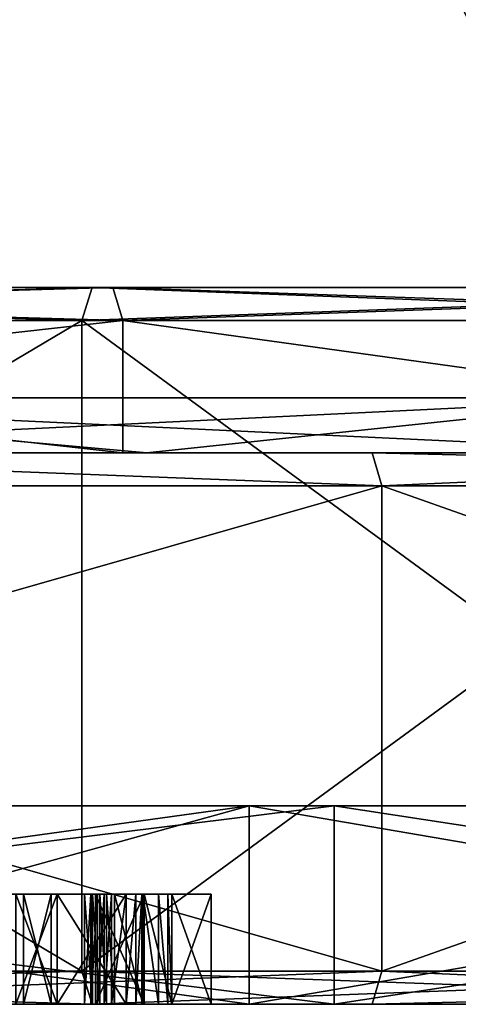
# Model space of a CAD drawing. Header units: millimetres. Extents: x -25 to 71, y -3 to 471.
# Tile 17 of 199: x 4.41 to 8.39, y -3 to 5.93. Entities that reach past the tile are written whole.
import ezdxf

# ---------------------------------------------------------------- set-up
doc = ezdxf.new("R2010")
doc.units = ezdxf.units.MM
doc.header["$LTSCALE"] = 65.185185
for name, color, linetype in [('10', 7, 'CONTINUOUS'), ('428', 7, 'CONTINUOUS'), ('429', 7, 'CONTINUOUS'), ('430', 7, 'CONTINUOUS'), ('431', 7, 'CONTINUOUS'), ('432', 7, 'CONTINUOUS'), ('433', 7, 'CONTINUOUS'), ('434', 7, 'CONTINUOUS'), ('435', 7, 'CONTINUOUS'), ('436', 7, 'CONTINUOUS'), ('437', 7, 'CONTINUOUS'), ('438', 7, 'CONTINUOUS'), ('439', 7, 'CONTINUOUS'), ('440', 7, 'CONTINUOUS'), ('441', 7, 'CONTINUOUS'), ('442', 7, 'CONTINUOUS'), ('443', 7, 'CONTINUOUS'), ('444', 7, 'CONTINUOUS'), ('445', 7, 'CONTINUOUS'), ('446', 7, 'CONTINUOUS'), ('447', 7, 'CONTINUOUS'), ('448', 7, 'CONTINUOUS'), ('449', 7, 'CONTINUOUS'), ('450', 7, 'CONTINUOUS'), ('451', 7, 'CONTINUOUS'), ('452', 7, 'CONTINUOUS'), ('618', 7, 'CONTINUOUS'), ('619', 7, 'CONTINUOUS'), ('620', 7, 'CONTINUOUS'), ('621', 7, 'CONTINUOUS'), ('622', 7, 'CONTINUOUS'), ('623', 7, 'CONTINUOUS'), ('624', 7, 'CONTINUOUS'), ('628', 7, 'CONTINUOUS'), ('629', 7, 'CONTINUOUS'), ('630', 7, 'CONTINUOUS'), ('631', 7, 'CONTINUOUS'), ('632', 7, 'CONTINUOUS'), ('633', 7, 'CONTINUOUS'), ('634', 7, 'CONTINUOUS'), ('635', 7, 'CONTINUOUS'), ('636', 7, 'CONTINUOUS'), ('637', 7, 'CONTINUOUS'), ('638', 7, 'CONTINUOUS'), ('639', 7, 'CONTINUOUS'), ('640', 7, 'CONTINUOUS'), ('641', 7, 'CONTINUOUS'), ('642', 7, 'CONTINUOUS'), ('643', 7, 'CONTINUOUS'), ('644', 7, 'CONTINUOUS'), ('645', 7, 'CONTINUOUS'), ('646', 7, 'CONTINUOUS'), ('647', 7, 'CONTINUOUS'), ('648', 7, 'CONTINUOUS'), ('649', 7, 'CONTINUOUS'), ('650', 7, 'CONTINUOUS'), ('651', 7, 'CONTINUOUS'), ('652', 7, 'CONTINUOUS'), ('653', 7, 'CONTINUOUS'), ('654', 7, 'CONTINUOUS'), ('655', 7, 'CONTINUOUS'), ('796', 7, 'CONTINUOUS'), ('805', 7, 'CONTINUOUS'), ('806', 7, 'CONTINUOUS'), ('807', 7, 'CONTINUOUS'), ('808', 7, 'CONTINUOUS'), ('9', 7, 'CONTINUOUS'), ('99', 7, 'CONTINUOUS')]:
    doc.layers.add(name, color=color, linetype=linetype)

msp = doc.modelspace()

# ---------------------------------------------------------------- linework, layer by layer
at = {"layer": '10', "color": 7, "linetype": 'CONTINUOUS', "true_color": 0x0833a0}
for points in [[(0, 2.5, 17.5), (10.2864, 2.5, 14.1577), (0, 2, 18), (0, 2.5, 17.5)], [(0, 2, 18), (10.2864, 2.5, 14.1577), (5.5623, 2, 17.119), (0, 2, 18)], [(10.2864, 2.5, -14.1577), (0, 2.5, -17.5), (10.5801, 2, -14.5623), (10.2864, 2.5, -14.1577)], [(10.5801, 2, -14.5623), (0, 2.5, -17.5), (5.5623, 2, -17.119), (10.5801, 2, -14.5623)], [(5.5623, 2, -17.119), (0, 2.5, -17.5), (0, 2, -18), (5.5623, 2, -17.119)], [(5.5623, 2, 17.119), (10.2864, 2.5, 14.1577), (10.5801, 2, 14.5623), (5.5623, 2, 17.119)]]:
    msp.add_3dface(points, dxfattribs=at)
at = {"layer": '428', "linetype": 'CONTINUOUS'}
for points in [[(0, -3, 24.6), (-7.6041, -3, 23.3952), (7.6041, -3, 23.3952), (0, -3, 24.6)], [(7.6041, -3, 23.3952), (-7.6041, -3, 23.3952), (-7.2618, -3, 22.3498), (7.6041, -3, 23.3952)], [(0, -3, -24.6), (7.6041, -3, -23.3952), (-7.6041, -3, -23.3952), (0, -3, -24.6)], [(-7.6041, -3, -23.3952), (7.6041, -3, -23.3952), (7.2618, -3, -22.3498), (-7.6041, -3, -23.3952)], [(-7.2618, -3, -22.3498), (-7.6041, -3, -23.3952), (7.2618, -3, -22.3498), (-7.2618, -3, -22.3498)], [(7.2618, -3, 22.3498), (7.6041, -3, 23.3952), (-7.2618, -3, 22.3498), (7.2618, -3, 22.3498)], [(14.4634, -3, 19.899), (7.6041, -3, 23.3952), (7.2618, -3, 22.3498), (14.4634, -3, 19.899)], [(19.0119, -3, 13.813), (14.4634, -3, 19.899), (7.2618, -3, 22.3498), (19.0119, -3, 13.813)], [(14.4634, -3, -19.899), (19.906, -3, -14.4537), (7.2618, -3, -22.3498), (14.4634, -3, -19.899)], [(7.2618, -3, -22.3498), (19.906, -3, -14.4537), (19.0119, -3, -13.813), (7.2618, -3, -22.3498)], [(7.6041, -3, -23.3952), (14.4634, -3, -19.899), (7.2618, -3, -22.3498), (7.6041, -3, -23.3952)]]:
    msp.add_3dface(points, dxfattribs=at)
at = {"layer": '429', "linetype": 'CONTINUOUS'}
for points in [[(-5.346, 2, 16.4533), (5.346, 2, 16.4533), (-5.3461, 3.2, 16.4532), (-5.346, 2, 16.4533)], [(-5.3461, 3.2, 16.4532), (5.346, 2, 16.4533), (5.3461, 3.2, 16.4532), (-5.3461, 3.2, 16.4532)], [(5.346, 2, 16.4533), (13.996, 2, 10.1687), (5.3461, 3.2, 16.4532), (5.346, 2, 16.4533)], [(5.3461, 3.2, 16.4532), (13.996, 2, 10.1687), (13.9962, 3.2, 10.1684), (5.3461, 3.2, 16.4532)]]:
    msp.add_3dface(points, dxfattribs=at)
at = {"layer": '430', "linetype": 'CONTINUOUS'}
for points in [[(5.3461, 3.2, -16.4532), (-5.346, 2, -16.4533), (-5.3461, 3.2, -16.4532), (5.3461, 3.2, -16.4532)], [(5.346, 2, -16.4533), (-5.346, 2, -16.4533), (5.3461, 3.2, -16.4532), (5.346, 2, -16.4533)], [(13.996, 2, -10.1687), (5.346, 2, -16.4533), (5.3461, 3.2, -16.4532), (13.996, 2, -10.1687)], [(13.9962, 3.2, -10.1684), (13.996, 2, -10.1687), (5.3461, 3.2, -16.4532), (13.9962, 3.2, -10.1684)]]:
    msp.add_3dface(points, dxfattribs=at)
at = {"layer": '431', "linetype": 'CONTINUOUS'}
for points in [[(-4.9753, 3.2, 15.312), (4.9753, 3.2, 15.312), (-4.9753, -2.7, 15.312), (-4.9753, 3.2, 15.312)], [(-4.9753, -2.7, 15.312), (4.9753, 3.2, 15.312), (4.9753, -2.7, 15.312), (-4.9753, -2.7, 15.312)], [(4.9753, 3.2, 15.312), (13.0253, 3.2, 9.4631), (4.9753, -2.7, 15.312), (4.9753, 3.2, 15.312)], [(4.9753, -2.7, 15.312), (13.0253, 3.2, 9.4631), (13.0253, -2.7, 9.4631), (4.9753, -2.7, 15.312)]]:
    msp.add_3dface(points, dxfattribs=at)
at = {"layer": '432', "linetype": 'CONTINUOUS'}
for points in [[(5.2534, 3.5, -16.1679), (-5.2534, 3.5, -16.1679), (-5.068, 3.5, -15.5973), (5.2534, 3.5, -16.1679)], [(-5.2534, 3.5, 16.1679), (5.2534, 3.5, 16.1679), (5.068, 3.5, 15.5973), (-5.2534, 3.5, 16.1679)], [(-5.068, 3.5, 15.5973), (-5.2534, 3.5, 16.1679), (5.068, 3.5, 15.5973), (-5.068, 3.5, 15.5973)], [(5.068, 3.5, -15.5973), (5.2534, 3.5, -16.1679), (-5.068, 3.5, -15.5973), (5.068, 3.5, -15.5973)], [(13.7535, 3.5, -9.9921), (5.2534, 3.5, -16.1679), (5.068, 3.5, -15.5973), (13.7535, 3.5, -9.9921)], [(13.2681, 3.5, -9.6395), (13.7535, 3.5, -9.9921), (5.068, 3.5, -15.5973), (13.2681, 3.5, -9.6395)], [(5.2534, 3.5, 16.1679), (13.7535, 3.5, 9.9921), (5.068, 3.5, 15.5973), (5.2534, 3.5, 16.1679)], [(5.068, 3.5, 15.5973), (13.7535, 3.5, 9.9921), (13.2681, 3.5, 9.6395), (5.068, 3.5, 15.5973)]]:
    msp.add_3dface(points, dxfattribs=at)
at = {"layer": '433', "linetype": 'CONTINUOUS'}
for points in [[(-14.4634, 2, -19.899), (0, 2, -21), (7.6041, 2, -23.3952), (-14.4634, 2, -19.899)], [(-7.6041, 2, -23.3952), (-14.4634, 2, -19.899), (7.6041, 2, -23.3952), (-7.6041, 2, -23.3952)], [(14.4634, 2, 19.899), (0, 2, 21), (-7.6041, 2, 23.3952), (14.4634, 2, 19.899)], [(0, 2, -24.6), (-7.6041, 2, -23.3952), (7.6041, 2, -23.3952), (0, 2, -24.6)], [(7.6041, 2, 23.3952), (14.4634, 2, 19.899), (-7.6041, 2, 23.3952), (7.6041, 2, 23.3952)], [(0, 2, 24.6), (7.6041, 2, 23.3952), (-7.6041, 2, 23.3952), (0, 2, 24.6)], [(0, 2, -21), (12.3435, 2, -16.9893), (14.4634, 2, -19.899), (0, 2, -21)], [(7.6041, 2, -23.3952), (0, 2, -21), (14.4634, 2, -19.899), (7.6041, 2, -23.3952)], [(12.3435, 2, 16.9893), (0, 2, 21), (14.4634, 2, 19.899), (12.3435, 2, 16.9893)]]:
    msp.add_3dface(points, dxfattribs=at)
at = {"layer": '434', "linetype": 'CONTINUOUS'}
for points in [[(-7.6945, -2.7, 23.6813), (7.6945, -2.7, 23.6813), (-7.6945, 1.7, 23.6813), (-7.6945, -2.7, 23.6813)], [(-7.6945, 1.7, 23.6813), (7.6945, -2.7, 23.6813), (7.6945, 1.7, 23.6813), (-7.6945, 1.7, 23.6813)], [(7.6945, -2.7, 23.6813), (20.1445, -2.7, 14.6359), (7.6945, 1.7, 23.6813), (7.6945, -2.7, 23.6813)], [(7.6945, 1.7, 23.6813), (20.1445, -2.7, 14.6359), (20.1445, 1.7, 14.6359), (7.6945, 1.7, 23.6813)]]:
    msp.add_3dface(points, dxfattribs=at)
at = {"layer": '435', "linetype": 'CONTINUOUS'}
for points in [[(4.9753, 3.2, -15.312), (-4.9753, 3.2, -15.312), (4.9753, -2.7, -15.312), (4.9753, 3.2, -15.312)], [(4.9753, -2.7, -15.312), (-4.9753, 3.2, -15.312), (-4.9753, -2.7, -15.312), (4.9753, -2.7, -15.312)], [(13.0253, 3.2, -9.4631), (4.9753, 3.2, -15.312), (13.0253, -2.7, -9.4631), (13.0253, 3.2, -9.4631)], [(13.0253, -2.7, -9.4631), (4.9753, 3.2, -15.312), (4.9753, -2.7, -15.312), (13.0253, -2.7, -9.4631)]]:
    msp.add_3dface(points, dxfattribs=at)
at = {"layer": '436', "linetype": 'CONTINUOUS'}
for points in [[(7.6945, -2.7, -23.6813), (-7.6945, -2.7, -23.6813), (7.6945, 1.7, -23.6813), (7.6945, -2.7, -23.6813)], [(7.6945, 1.7, -23.6813), (-7.6945, -2.7, -23.6813), (-7.6945, 1.7, -23.6813), (7.6945, 1.7, -23.6813)], [(20.1445, -2.7, -14.6359), (7.6945, -2.7, -23.6813), (20.1445, 1.7, -14.6359), (20.1445, -2.7, -14.6359)], [(20.1445, 1.7, -14.6359), (7.6945, -2.7, -23.6813), (7.6945, 1.7, -23.6813), (20.1445, 1.7, -14.6359)]]:
    msp.add_3dface(points, dxfattribs=at)
at = {"layer": '437', "linetype": 'CONTINUOUS'}
for points in [[(-5.3461, 3.2, 16.4532), (5.3461, 3.2, 16.4532), (-5.2534, 3.5, 16.1679), (-5.3461, 3.2, 16.4532)], [(5.3461, 3.2, 16.4532), (5.2534, 3.5, 16.1679), (-5.2534, 3.5, 16.1679), (5.3461, 3.2, 16.4532)], [(5.3461, 3.2, 16.4532), (13.9962, 3.2, 10.1684), (5.2534, 3.5, 16.1679), (5.3461, 3.2, 16.4532)], [(13.9962, 3.2, 10.1684), (13.7535, 3.5, 9.9921), (5.2534, 3.5, 16.1679), (13.9962, 3.2, 10.1684)]]:
    msp.add_3dface(points, dxfattribs=at)
at = {"layer": '438', "linetype": 'CONTINUOUS'}
for points in [[(5.3461, 3.2, -16.4532), (-5.3461, 3.2, -16.4532), (5.2534, 3.5, -16.1679), (5.3461, 3.2, -16.4532)], [(-5.3461, 3.2, -16.4532), (-5.2534, 3.5, -16.1679), (5.2534, 3.5, -16.1679), (-5.3461, 3.2, -16.4532)], [(5.3461, 3.2, -16.4532), (5.2534, 3.5, -16.1679), (13.7535, 3.5, -9.9921), (5.3461, 3.2, -16.4532)], [(13.9962, 3.2, -10.1684), (5.3461, 3.2, -16.4532), (13.7535, 3.5, -9.9921), (13.9962, 3.2, -10.1684)]]:
    msp.add_3dface(points, dxfattribs=at)
at = {"layer": '439', "linetype": 'CONTINUOUS'}
for points in [[(0, 2, 24.6), (-7.6945, 1.7, 23.6813), (7.6945, 1.7, 23.6813), (0, 2, 24.6)], [(7.6041, 2, 23.3952), (0, 2, 24.6), (7.6945, 1.7, 23.6813), (7.6041, 2, 23.3952)], [(14.4634, 2, 19.899), (7.6041, 2, 23.3952), (20.1445, 1.7, 14.6359), (14.4634, 2, 19.899)], [(7.6041, 2, 23.3952), (7.6945, 1.7, 23.6813), (20.1445, 1.7, 14.6359), (7.6041, 2, 23.3952)]]:
    msp.add_3dface(points, dxfattribs=at)
at = {"layer": '440', "linetype": 'CONTINUOUS'}
for points in [[(0, 2, -24.6), (7.6945, 1.7, -23.6813), (-7.6945, 1.7, -23.6813), (0, 2, -24.6)], [(0, 2, -24.6), (7.6041, 2, -23.3952), (7.6945, 1.7, -23.6813), (0, 2, -24.6)], [(7.6041, 2, -23.3952), (14.4634, 2, -19.899), (7.6945, 1.7, -23.6813), (7.6041, 2, -23.3952)], [(14.4634, 2, -19.899), (20.1445, 1.7, -14.6359), (7.6945, 1.7, -23.6813), (14.4634, 2, -19.899)]]:
    msp.add_3dface(points, dxfattribs=at)
at = {"layer": '441', "linetype": 'CONTINUOUS'}
for points in [[(7.2618, -3, 22.3498), (-7.2618, -3, 22.3498), (7.2618, -1.2, 22.3498), (7.2618, -3, 22.3498)], [(7.2618, -1.2, 22.3498), (-7.2618, -3, 22.3498), (-7.2618, -1.2, 22.3498), (7.2618, -1.2, 22.3498)], [(19.0119, -3, 13.813), (7.2618, -3, 22.3498), (19.0119, -1.2, 13.813), (19.0119, -3, 13.813)], [(19.0119, -1.2, 13.813), (7.2618, -3, 22.3498), (7.2618, -1.2, 22.3498), (19.0119, -1.2, 13.813)]]:
    msp.add_3dface(points, dxfattribs=at)
at = {"layer": '442', "linetype": 'CONTINUOUS'}
for points in [[(7.2618, -1.2, 22.3498), (-7.2618, -1.2, 22.3498), (-6.4893, -1.2, 19.9722), (7.2618, -1.2, 22.3498)], [(-7.2618, -1.2, -22.3498), (7.2618, -1.2, -22.3498), (6.4893, -1.2, -19.9722), (-7.2618, -1.2, -22.3498)], [(-6.4893, -1.2, -19.9722), (-7.2618, -1.2, -22.3498), (6.4893, -1.2, -19.9722), (-6.4893, -1.2, -19.9722)], [(6.4893, -1.2, 19.9722), (7.2618, -1.2, 22.3498), (-6.4893, -1.2, 19.9722), (6.4893, -1.2, 19.9722)], [(19.0119, -1.2, 13.813), (7.2618, -1.2, 22.3498), (6.4893, -1.2, 19.9722), (19.0119, -1.2, 13.813)], [(16.9894, -1.2, 12.3435), (19.0119, -1.2, 13.813), (6.4893, -1.2, 19.9722), (16.9894, -1.2, 12.3435)], [(7.2618, -1.2, -22.3498), (19.0119, -1.2, -13.813), (6.4893, -1.2, -19.9722), (7.2618, -1.2, -22.3498)], [(6.4893, -1.2, -19.9722), (19.0119, -1.2, -13.813), (16.9894, -1.2, -12.3435), (6.4893, -1.2, -19.9722)]]:
    msp.add_3dface(points, dxfattribs=at)
at = {"layer": '443', "linetype": 'CONTINUOUS'}
for points in [[(6.4893, -1.2, 19.9722), (-6.4893, -1.2, 19.9722), (6.4893, -3, 19.9722), (6.4893, -1.2, 19.9722)], [(6.4893, -3, 19.9722), (-6.4893, -1.2, 19.9722), (0, -3, 21), (6.4893, -3, 19.9722)], [(16.9894, -1.2, 12.3435), (6.4893, -1.2, 19.9722), (16.9894, -3, 12.3435), (16.9894, -1.2, 12.3435)], [(16.9894, -3, 12.3435), (6.4893, -1.2, 19.9722), (6.4893, -3, 19.9722), (16.9894, -3, 12.3435)]]:
    msp.add_3dface(points, dxfattribs=at)
at = {"layer": '444', "linetype": 'CONTINUOUS'}
for points in [[(-6.4893, -3, -19.9722), (0, -3, -21), (4.4465, -3, -20), (-6.4893, -3, -19.9722)], [(5.5393, -3, -19.4972), (-6.4893, -3, -19.9722), (4.4465, -3, -19.6343), (5.5393, -3, -19.4972)], [(-6.4893, -3, -19.9722), (5.5393, -3, -19.4972), (2.8011, -3, -19.2022), (-6.4893, -3, -19.9722)], [(4.4465, -3, -19.6343), (-6.4893, -3, -19.9722), (4.4465, -3, -20), (4.4465, -3, -19.6343)], [(-5.068, -3, 15.5973), (5.068, -3, 15.5973), (4.75, -3, 17), (-5.068, -3, 15.5973)], [(4.375, -3, 17), (-5.068, -3, 15.5973), (4.75, -3, 17), (4.375, -3, 17)], [(5.068, -3, -15.5973), (-5.068, -3, -15.5973), (-1.1131, -3, -17), (5.068, -3, -15.5973)], [(5.068, -3, -15.5973), (-1.1131, -3, -17), (-0.0535, -3, -16.9584), (5.068, -3, -15.5973)], [(0.1926, -3, -16.9979), (5.068, -3, -15.5973), (-0.0535, -3, -16.9584), (0.1926, -3, -16.9979)], [(6.4893, -3, 19.9722), (0, -3, 21), (4.75, -3, 20), (6.4893, -3, 19.9722)], [(0, -3, 21), (4.375, -3, 20), (4.75, -3, 20), (0, -3, 21)], [(0, -3, -21), (6.4893, -3, -19.9722), (5.2692, -3, -20.0416), (0, -3, -21)], [(4.9991, -3, -20.0083), (0, -3, -21), (5.0721, -3, -20.0189), (4.9991, -3, -20.0083)], [(0, -3, -21), (4.9991, -3, -20.0083), (4.6958, -3, -20), (0, -3, -21)], [(5.0721, -3, -20.0189), (0, -3, -21), (5.1363, -3, -20.0291), (5.0721, -3, -20.0189)], [(5.1363, -3, -20.0291), (0, -3, -21), (5.1983, -3, -20.0382), (5.1363, -3, -20.0291)], [(5.1983, -3, -20.0382), (0, -3, -21), (5.2692, -3, -20.0416), (5.1983, -3, -20.0382)], [(4.4465, -3, -20), (0, -3, -21), (4.6958, -3, -20), (4.4465, -3, -20)], [(16.9894, -3, -12.3435), (5.068, -3, -15.5973), (0.1926, -3, -16.9979), (16.9894, -3, -12.3435)], [(0.9936, -3, -17), (16.9894, -3, -12.3435), (0.1926, -3, -16.9979), (0.9936, -3, -17)], [(1.2429, -3, -17), (16.9894, -3, -12.3435), (0.9936, -3, -17), (1.2429, -3, -17)], [(2.2568, -3, -17), (16.9894, -3, -12.3435), (1.2429, -3, -17), (2.2568, -3, -17)], [(2.5061, -3, -17), (16.9894, -3, -12.3435), (2.2568, -3, -17), (2.5061, -3, -17)], [(3.5199, -3, -17), (16.9894, -3, -12.3435), (2.5061, -3, -17), (3.5199, -3, -17)], [(5.5393, -3, -19.4972), (5.5393, -3, -19.1607), (2.8011, -3, -19.2022), (5.5393, -3, -19.4972)], [(2.8011, -3, -19.2022), (5.5393, -3, -19.1607), (2.9246, -3, -19.1954), (2.8011, -3, -19.2022)], [(2.9246, -3, -19.1954), (5.5393, -3, -19.1607), (3.0255, -3, -19.1773), (2.9246, -3, -19.1954)], [(5.5393, -3, -19.1607), (5.0989, -3, -19.1607), (3.0255, -3, -19.1773), (5.5393, -3, -19.1607)], [(5.0989, -3, -19.1607), (4.6958, -3, -19.1607), (3.0255, -3, -19.1773), (5.0989, -3, -19.1607)], [(4.6958, -3, -19.1607), (4.4465, -3, -19.1607), (3.0255, -3, -19.1773), (4.6958, -3, -19.1607)], [(3.0255, -3, -19.1773), (4.4465, -3, -19.1607), (3.7692, -3, -19.1607), (3.0255, -3, -19.1773)], [(3.7692, -3, -17), (16.9894, -3, -12.3435), (3.5199, -3, -17), (3.7692, -3, -17)], [(4.4465, -3, -17), (16.9894, -3, -12.3435), (3.7692, -3, -17), (4.4465, -3, -17)], [(4.4465, -3, -19.1607), (4.4465, -3, -17), (3.7692, -3, -19.1607), (4.4465, -3, -19.1607)], [(4.4465, -3, -17), (3.7692, -3, -17), (3.7692, -3, -19.1607), (4.4465, -3, -17)], [(16.9894, -3, -12.3435), (4.4465, -3, -17), (4.6958, -3, -17), (16.9894, -3, -12.3435)], [(4.6958, -3, -19.6343), (5.5393, -3, -19.4972), (4.4465, -3, -19.6343), (4.6958, -3, -19.6343)], [(5.5393, -3, -17), (16.9894, -3, -12.3435), (4.6958, -3, -17), (5.5393, -3, -17)], [(5.0989, -3, -19.1607), (5.0989, -3, -18.9612), (4.6958, -3, -19.1607), (5.0989, -3, -19.1607)], [(5.0989, -3, -18.9612), (5.5393, -3, -17), (4.6958, -3, -19.1607), (5.0989, -3, -18.9612)], [(5.5179, -3, -19.6652), (5.5393, -3, -19.4972), (4.6958, -3, -19.6343), (5.5179, -3, -19.6652)], [(4.9991, -3, -19.8006), (5.5179, -3, -19.6652), (4.6958, -3, -19.6343), (4.9991, -3, -19.8006)], [(4.9991, -3, -20.0083), (4.9991, -3, -19.8006), (4.6958, -3, -20), (4.9991, -3, -20.0083)], [(4.9991, -3, -19.8006), (4.6958, -3, -19.6343), (4.6958, -3, -20), (4.9991, -3, -19.8006)], [(4.6958, -3, -19.1607), (5.5393, -3, -17), (4.6958, -3, -17), (4.6958, -3, -19.1607)], [(5.375, -3, 18.2766), (6.4893, -3, 19.9722), (4.75, -3, 18.2766), (5.375, -3, 18.2766)], [(4.75, -3, 18.2766), (6.4893, -3, 19.9722), (4.75, -3, 20), (4.75, -3, 18.2766)], [(4.75, -3, 17), (5.068, -3, 15.5973), (5.375, -3, 17.8936), (4.75, -3, 17)], [(4.75, -3, 17.8936), (4.75, -3, 17), (5.375, -3, 17.8936), (4.75, -3, 17.8936)], [(5.4635, -3, -19.7622), (5.5179, -3, -19.6652), (4.9991, -3, -19.8006), (5.4635, -3, -19.7622)], [(5.0548, -3, -19.8156), (5.4635, -3, -19.7622), (4.9991, -3, -19.8006), (5.0548, -3, -19.8156)], [(5.3769, -3, -19.8197), (5.4635, -3, -19.7622), (5.0548, -3, -19.8156), (5.3769, -3, -19.8197)], [(5.1156, -3, -19.8292), (5.3769, -3, -19.8197), (5.0548, -3, -19.8156), (5.1156, -3, -19.8292)], [(16.9894, -3, 12.3435), (6.4893, -3, 19.9722), (5.068, -3, 15.5973), (16.9894, -3, 12.3435)], [(13.2681, -3, 9.6395), (16.9894, -3, 12.3435), (5.068, -3, 15.5973), (13.2681, -3, 9.6395)], [(5.068, -3, 15.5973), (6.4893, -3, 19.9722), (5.375, -3, 17.8936), (5.068, -3, 15.5973)], [(5.068, -3, -15.5973), (16.9894, -3, -12.3435), (13.2681, -3, -9.6395), (5.068, -3, -15.5973)], [(5.0989, -3, -18.9612), (5.5393, -3, -18.9612), (5.5393, -3, -17), (5.0989, -3, -18.9612)], [(5.1773, -3, -19.8388), (5.3769, -3, -19.8197), (5.1156, -3, -19.8292), (5.1773, -3, -19.8388)], [(5.2443, -3, -19.8421), (5.3769, -3, -19.8197), (5.1773, -3, -19.8388), (5.2443, -3, -19.8421)], [(5.2692, -3, -20.0416), (6.4893, -3, -19.9722), (5.5269, -3, -19.9978), (5.2692, -3, -20.0416)], [(5.375, -3, 17.8936), (6.4893, -3, 19.9722), (5.375, -3, 18.2766), (5.375, -3, 17.8936)], [(5.5269, -3, -19.9978), (6.4893, -3, -19.9722), (5.6683, -3, -19.8963), (5.5269, -3, -19.9978)], [(5.7886, -3, -17), (16.9894, -3, -12.3435), (5.5393, -3, -17), (5.7886, -3, -17)], [(6.4893, -3, -19.9722), (16.9894, -3, -12.3435), (5.6683, -3, -19.8963), (6.4893, -3, -19.9722)], [(5.6683, -3, -19.8963), (16.9894, -3, -12.3435), (5.754, -3, -19.7337), (5.6683, -3, -19.8963)], [(5.754, -3, -19.7337), (16.9894, -3, -12.3435), (5.7886, -3, -19.4681), (5.754, -3, -19.7337)], [(5.7886, -3, -19.4681), (16.9894, -3, -12.3435), (6.1459, -3, -19.1607), (5.7886, -3, -19.4681)], [(6.1459, -3, -18.9612), (16.9894, -3, -12.3435), (5.7886, -3, -18.9612), (6.1459, -3, -18.9612)], [(5.7886, -3, -18.9612), (16.9894, -3, -12.3435), (5.7886, -3, -17), (5.7886, -3, -18.9612)], [(5.7886, -3, -19.1607), (5.7886, -3, -19.4681), (6.1459, -3, -19.1607), (5.7886, -3, -19.1607)], [(6.1459, -3, -19.1607), (16.9894, -3, -12.3435), (6.1459, -3, -18.9612), (6.1459, -3, -19.1607)]]:
    msp.add_3dface(points, dxfattribs=at)
at = {"layer": '445', "linetype": 'CONTINUOUS'}
for points in [[(-7.2618, -3, -22.3498), (7.2618, -3, -22.3498), (-7.2618, -1.2, -22.3498), (-7.2618, -3, -22.3498)], [(7.2618, -3, -22.3498), (7.2618, -1.2, -22.3498), (-7.2618, -1.2, -22.3498), (7.2618, -3, -22.3498)], [(7.2618, -3, -22.3498), (19.0119, -3, -13.813), (7.2618, -1.2, -22.3498), (7.2618, -3, -22.3498)], [(19.0119, -3, -13.813), (19.0119, -1.2, -13.813), (7.2618, -1.2, -22.3498), (19.0119, -3, -13.813)]]:
    msp.add_3dface(points, dxfattribs=at)
at = {"layer": '446', "linetype": 'CONTINUOUS'}
for points in [[(-6.4893, -1.2, -19.9722), (6.4893, -1.2, -19.9722), (-6.4893, -3, -19.9722), (-6.4893, -1.2, -19.9722)], [(6.4893, -1.2, -19.9722), (0, -3, -21), (-6.4893, -3, -19.9722), (6.4893, -1.2, -19.9722)], [(6.4893, -1.2, -19.9722), (6.4893, -3, -19.9722), (0, -3, -21), (6.4893, -1.2, -19.9722)], [(6.4893, -1.2, -19.9722), (16.9894, -1.2, -12.3435), (6.4893, -3, -19.9722), (6.4893, -1.2, -19.9722)], [(16.9894, -1.2, -12.3435), (16.9894, -3, -12.3435), (6.4893, -3, -19.9722), (16.9894, -1.2, -12.3435)]]:
    msp.add_3dface(points, dxfattribs=at)
at = {"layer": '447', "linetype": 'CONTINUOUS'}
for points in [[(-4.9753, 3.2, 15.312), (-5.068, 3.5, 15.5973), (5.068, 3.5, 15.5973), (-4.9753, 3.2, 15.312)], [(4.9753, 3.2, 15.312), (-4.9753, 3.2, 15.312), (5.068, 3.5, 15.5973), (4.9753, 3.2, 15.312)], [(13.0253, 3.2, 9.4631), (4.9753, 3.2, 15.312), (13.2681, 3.5, 9.6395), (13.0253, 3.2, 9.4631)], [(4.9753, 3.2, 15.312), (5.068, 3.5, 15.5973), (13.2681, 3.5, 9.6395), (4.9753, 3.2, 15.312)]]:
    msp.add_3dface(points, dxfattribs=at)
at = {"layer": '448', "linetype": 'CONTINUOUS'}
for points in [[(5.068, 3.5, -15.5973), (-5.068, 3.5, -15.5973), (4.9753, 3.2, -15.312), (5.068, 3.5, -15.5973)], [(-5.068, 3.5, -15.5973), (-4.9753, 3.2, -15.312), (4.9753, 3.2, -15.312), (-5.068, 3.5, -15.5973)], [(5.068, 3.5, -15.5973), (4.9753, 3.2, -15.312), (13.0253, 3.2, -9.4631), (5.068, 3.5, -15.5973)], [(13.2681, 3.5, -9.6395), (5.068, 3.5, -15.5973), (13.0253, 3.2, -9.4631), (13.2681, 3.5, -9.6395)]]:
    msp.add_3dface(points, dxfattribs=at)
at = {"layer": '449', "linetype": 'CONTINUOUS'}
for points in [[(-4.9753, -2.7, -15.312), (-5.068, -3, -15.5973), (5.068, -3, -15.5973), (-4.9753, -2.7, -15.312)], [(4.9753, -2.7, -15.312), (-4.9753, -2.7, -15.312), (5.068, -3, -15.5973), (4.9753, -2.7, -15.312)], [(13.0253, -2.7, -9.4631), (4.9753, -2.7, -15.312), (13.2681, -3, -9.6395), (13.0253, -2.7, -9.4631)], [(4.9753, -2.7, -15.312), (5.068, -3, -15.5973), (13.2681, -3, -9.6395), (4.9753, -2.7, -15.312)]]:
    msp.add_3dface(points, dxfattribs=at)
at = {"layer": '450', "linetype": 'CONTINUOUS'}
for points in [[(-4.9753, -2.7, 15.312), (4.9753, -2.7, 15.312), (-5.068, -3, 15.5973), (-4.9753, -2.7, 15.312)], [(4.9753, -2.7, 15.312), (5.068, -3, 15.5973), (-5.068, -3, 15.5973), (4.9753, -2.7, 15.312)], [(4.9753, -2.7, 15.312), (13.0253, -2.7, 9.4631), (5.068, -3, 15.5973), (4.9753, -2.7, 15.312)], [(13.0253, -2.7, 9.4631), (13.2681, -3, 9.6395), (5.068, -3, 15.5973), (13.0253, -2.7, 9.4631)]]:
    msp.add_3dface(points, dxfattribs=at)
at = {"layer": '451', "linetype": 'CONTINUOUS'}
for points in [[(0, -3, 24.6), (7.6945, -2.7, 23.6813), (-7.6945, -2.7, 23.6813), (0, -3, 24.6)], [(0, -3, 24.6), (7.6041, -3, 23.3952), (7.6945, -2.7, 23.6813), (0, -3, 24.6)], [(7.6041, -3, 23.3952), (14.4634, -3, 19.899), (7.6945, -2.7, 23.6813), (7.6041, -3, 23.3952)], [(14.4634, -3, 19.899), (20.1445, -2.7, 14.6359), (7.6945, -2.7, 23.6813), (14.4634, -3, 19.899)]]:
    msp.add_3dface(points, dxfattribs=at)
at = {"layer": '452', "linetype": 'CONTINUOUS'}
for points in [[(0, -3, -24.6), (-7.6945, -2.7, -23.6813), (7.6945, -2.7, -23.6813), (0, -3, -24.6)], [(7.6041, -3, -23.3952), (0, -3, -24.6), (7.6945, -2.7, -23.6813), (7.6041, -3, -23.3952)], [(14.4634, -3, -19.899), (7.6041, -3, -23.3952), (20.1445, -2.7, -14.6359), (14.4634, -3, -19.899)], [(7.6041, -3, -23.3952), (7.6945, -2.7, -23.6813), (20.1445, -2.7, -14.6359), (7.6041, -3, -23.3952)]]:
    msp.add_3dface(points, dxfattribs=at)
at = {"layer": '618', "linetype": 'CONTINUOUS'}
for points in [[(4.375, -3, 17), (4.75, -3, 17), (4.75, -2, 17), (4.375, -3, 17)], [(4.375, -2, 17), (4.375, -3, 17), (4.75, -2, 17), (4.375, -2, 17)]]:
    msp.add_3dface(points, dxfattribs=at)
at = {"layer": '619', "linetype": 'CONTINUOUS'}
for points in [[(4.75, -3, 17), (4.75, -3, 17.8936), (4.75, -2, 17.8936), (4.75, -3, 17)], [(4.75, -2, 17), (4.75, -3, 17), (4.75, -2, 17.8936), (4.75, -2, 17)]]:
    msp.add_3dface(points, dxfattribs=at)
at = {"layer": '620', "linetype": 'CONTINUOUS'}
for points in [[(4.75, -3, 17.8936), (5.375, -3, 17.8936), (5.375, -2, 17.8936), (4.75, -3, 17.8936)], [(4.75, -2, 17.8936), (4.75, -3, 17.8936), (5.375, -2, 17.8936), (4.75, -2, 17.8936)]]:
    msp.add_3dface(points, dxfattribs=at)
at = {"layer": '621', "linetype": 'CONTINUOUS'}
for points in [[(5.375, -3, 17.8936), (5.375, -3, 18.2766), (5.375, -2, 18.2766), (5.375, -3, 17.8936)], [(5.375, -2, 17.8936), (5.375, -3, 17.8936), (5.375, -2, 18.2766), (5.375, -2, 17.8936)]]:
    msp.add_3dface(points, dxfattribs=at)
at = {"layer": '622', "linetype": 'CONTINUOUS'}
for points in [[(5.375, -3, 18.2766), (4.75, -3, 18.2766), (4.75, -2, 18.2766), (5.375, -3, 18.2766)], [(5.375, -2, 18.2766), (5.375, -3, 18.2766), (4.75, -2, 18.2766), (5.375, -2, 18.2766)]]:
    msp.add_3dface(points, dxfattribs=at)
at = {"layer": '623', "linetype": 'CONTINUOUS'}
for points in [[(4.75, -3, 18.2766), (4.75, -3, 20), (4.75, -2, 18.2766), (4.75, -3, 18.2766)], [(4.75, -2, 18.2766), (4.75, -3, 20), (4.75, -2, 20), (4.75, -2, 18.2766)]]:
    msp.add_3dface(points, dxfattribs=at)
at = {"layer": '624', "linetype": 'CONTINUOUS'}
for points in [[(4.75, -3, 20), (4.375, -3, 20), (4.375, -2, 20), (4.75, -3, 20)], [(4.75, -3, 20), (4.375, -2, 20), (4.75, -2, 20), (4.75, -3, 20)]]:
    msp.add_3dface(points, dxfattribs=at)
at = {"layer": '628', "linetype": 'CONTINUOUS'}
for points in [[(5.5393, -3, -18.9612), (5.0989, -3, -18.9612), (5.0989, -2, -18.9612), (5.5393, -3, -18.9612)], [(5.5393, -2, -18.9612), (5.5393, -3, -18.9612), (5.0989, -2, -18.9612), (5.5393, -2, -18.9612)]]:
    msp.add_3dface(points, dxfattribs=at)
at = {"layer": '629', "linetype": 'CONTINUOUS'}
for points in [[(5.0989, -3, -18.9612), (5.0989, -3, -19.1607), (5.0989, -2, -19.1607), (5.0989, -3, -18.9612)], [(5.0989, -2, -18.9612), (5.0989, -3, -18.9612), (5.0989, -2, -19.1607), (5.0989, -2, -18.9612)]]:
    msp.add_3dface(points, dxfattribs=at)
at = {"layer": '630', "linetype": 'CONTINUOUS'}
for points in [[(5.0989, -3, -19.1607), (5.5393, -3, -19.1607), (5.5393, -2, -19.1607), (5.0989, -3, -19.1607)], [(5.0989, -2, -19.1607), (5.0989, -3, -19.1607), (5.5393, -2, -19.1607), (5.0989, -2, -19.1607)]]:
    msp.add_3dface(points, dxfattribs=at)
at = {"layer": '631', "linetype": 'CONTINUOUS'}
for points in [[(5.5393, -3, -19.1607), (5.5393, -3, -19.4972), (5.5393, -2, -19.4972), (5.5393, -3, -19.1607)], [(5.5393, -2, -19.1607), (5.5393, -3, -19.1607), (5.5393, -2, -19.4972), (5.5393, -2, -19.1607)]]:
    msp.add_3dface(points, dxfattribs=at)
at = {"layer": '632', "linetype": 'CONTINUOUS'}
for points in [[(5.5179, -3, -19.6652), (5.4635, -3, -19.7622), (5.5181, -2, -19.6646), (5.5179, -3, -19.6652)], [(5.5181, -2, -19.6646), (5.4635, -3, -19.7622), (5.4635, -2, -19.7622), (5.5181, -2, -19.6646)], [(5.5393, -3, -19.4972), (5.5179, -3, -19.6652), (5.5393, -2, -19.4972), (5.5393, -3, -19.4972)], [(5.5393, -2, -19.4972), (5.5179, -3, -19.6652), (5.5181, -2, -19.6646), (5.5393, -2, -19.4972)]]:
    msp.add_3dface(points, dxfattribs=at)
at = {"layer": '633', "linetype": 'CONTINUOUS'}
for points in [[(5.3769, -3, -19.8197), (5.2443, -3, -19.8421), (5.3768, -2, -19.8197), (5.3769, -3, -19.8197)], [(5.3768, -2, -19.8197), (5.2443, -3, -19.8421), (5.2443, -2, -19.8421), (5.3768, -2, -19.8197)], [(5.4635, -2, -19.7622), (5.3769, -3, -19.8197), (5.3768, -2, -19.8197), (5.4635, -2, -19.7622)], [(5.4635, -3, -19.7622), (5.3769, -3, -19.8197), (5.4635, -2, -19.7622), (5.4635, -3, -19.7622)]]:
    msp.add_3dface(points, dxfattribs=at)
at = {"layer": '634', "linetype": 'CONTINUOUS'}
for points in [[(5.1773, -3, -19.8388), (5.1156, -3, -19.8292), (5.1773, -2, -19.8388), (5.1773, -3, -19.8388)], [(5.1773, -2, -19.8388), (5.1156, -3, -19.8292), (5.1156, -2, -19.8292), (5.1773, -2, -19.8388)], [(5.2443, -3, -19.8421), (5.1773, -3, -19.8388), (5.2443, -2, -19.8421), (5.2443, -3, -19.8421)], [(5.2443, -2, -19.8421), (5.1773, -3, -19.8388), (5.1773, -2, -19.8388), (5.2443, -2, -19.8421)]]:
    msp.add_3dface(points, dxfattribs=at)
at = {"layer": '635', "linetype": 'CONTINUOUS'}
for points in [[(5.0548, -3, -19.8156), (4.9991, -3, -19.8006), (5.0548, -2, -19.8156), (5.0548, -3, -19.8156)], [(5.0548, -2, -19.8156), (4.9991, -3, -19.8006), (4.9991, -2, -19.8006), (5.0548, -2, -19.8156)], [(5.1156, -3, -19.8292), (5.0548, -3, -19.8156), (5.1156, -2, -19.8292), (5.1156, -3, -19.8292)], [(5.1156, -2, -19.8292), (5.0548, -3, -19.8156), (5.0548, -2, -19.8156), (5.1156, -2, -19.8292)]]:
    msp.add_3dface(points, dxfattribs=at)
at = {"layer": '636', "linetype": 'CONTINUOUS'}
for points in [[(4.9991, -3, -19.8006), (4.9991, -3, -20.0083), (4.9991, -2, -20.0083), (4.9991, -3, -19.8006)], [(4.9991, -2, -19.8006), (4.9991, -3, -19.8006), (4.9991, -2, -20.0083), (4.9991, -2, -19.8006)]]:
    msp.add_3dface(points, dxfattribs=at)
at = {"layer": '637', "linetype": 'CONTINUOUS'}
for points in [[(4.9991, -3, -20.0083), (5.0721, -3, -20.0189), (4.9991, -2, -20.0083), (4.9991, -3, -20.0083)], [(4.9991, -2, -20.0083), (5.0721, -3, -20.0189), (5.0721, -2, -20.0189), (4.9991, -2, -20.0083)], [(5.0721, -3, -20.0189), (5.1363, -3, -20.0291), (5.0721, -2, -20.0189), (5.0721, -3, -20.0189)], [(5.0721, -2, -20.0189), (5.1363, -3, -20.0291), (5.1363, -2, -20.0291), (5.0721, -2, -20.0189)]]:
    msp.add_3dface(points, dxfattribs=at)
at = {"layer": '638', "linetype": 'CONTINUOUS'}
for points in [[(5.1363, -3, -20.0291), (5.1983, -3, -20.0382), (5.1363, -2, -20.0291), (5.1363, -3, -20.0291)], [(5.1363, -2, -20.0291), (5.1983, -3, -20.0382), (5.1983, -2, -20.0382), (5.1363, -2, -20.0291)], [(5.1983, -3, -20.0382), (5.2692, -3, -20.0416), (5.1983, -2, -20.0382), (5.1983, -3, -20.0382)], [(5.1983, -2, -20.0382), (5.2692, -3, -20.0416), (5.2692, -2, -20.0416), (5.1983, -2, -20.0382)]]:
    msp.add_3dface(points, dxfattribs=at)
at = {"layer": '639', "linetype": 'CONTINUOUS'}
for points in [[(5.2692, -3, -20.0416), (5.5269, -3, -19.9978), (5.2692, -2, -20.0416), (5.2692, -3, -20.0416)], [(5.2692, -2, -20.0416), (5.5269, -3, -19.9978), (5.5265, -2, -19.998), (5.2692, -2, -20.0416)], [(5.5269, -3, -19.9978), (5.6683, -3, -19.8963), (5.5265, -2, -19.998), (5.5269, -3, -19.9978)], [(5.5265, -2, -19.998), (5.6683, -3, -19.8963), (5.6683, -2, -19.8963), (5.5265, -2, -19.998)]]:
    msp.add_3dface(points, dxfattribs=at)
at = {"layer": '640', "linetype": 'CONTINUOUS'}
for points in [[(5.6683, -3, -19.8963), (5.754, -3, -19.7337), (5.6683, -2, -19.8963), (5.6683, -3, -19.8963)], [(5.6683, -2, -19.8963), (5.754, -3, -19.7337), (5.7539, -2, -19.7342), (5.6683, -2, -19.8963)], [(5.754, -3, -19.7337), (5.7886, -3, -19.4681), (5.7539, -2, -19.7342), (5.754, -3, -19.7337)], [(5.7539, -2, -19.7342), (5.7886, -3, -19.4681), (5.7886, -2, -19.4681), (5.7539, -2, -19.7342)]]:
    msp.add_3dface(points, dxfattribs=at)
at = {"layer": '641', "linetype": 'CONTINUOUS'}
for points in [[(5.7886, -3, -19.4681), (5.7886, -3, -19.1607), (5.7886, -2, -19.1607), (5.7886, -3, -19.4681)], [(5.7886, -2, -19.4681), (5.7886, -3, -19.4681), (5.7886, -2, -19.1607), (5.7886, -2, -19.4681)]]:
    msp.add_3dface(points, dxfattribs=at)
at = {"layer": '642', "linetype": 'CONTINUOUS'}
for points in [[(5.7886, -3, -19.1607), (6.1459, -3, -19.1607), (6.1459, -2, -19.1607), (5.7886, -3, -19.1607)], [(5.7886, -2, -19.1607), (5.7886, -3, -19.1607), (6.1459, -2, -19.1607), (5.7886, -2, -19.1607)]]:
    msp.add_3dface(points, dxfattribs=at)
at = {"layer": '643', "linetype": 'CONTINUOUS'}
for points in [[(6.1459, -3, -19.1607), (6.1459, -3, -18.9612), (6.1459, -2, -18.9612), (6.1459, -3, -19.1607)], [(6.1459, -2, -19.1607), (6.1459, -3, -19.1607), (6.1459, -2, -18.9612), (6.1459, -2, -19.1607)]]:
    msp.add_3dface(points, dxfattribs=at)
at = {"layer": '644', "linetype": 'CONTINUOUS'}
for points in [[(6.1459, -3, -18.9612), (5.7886, -3, -18.9612), (5.7886, -2, -18.9612), (6.1459, -3, -18.9612)], [(6.1459, -2, -18.9612), (6.1459, -3, -18.9612), (5.7886, -2, -18.9612), (6.1459, -2, -18.9612)]]:
    msp.add_3dface(points, dxfattribs=at)
at = {"layer": '645', "linetype": 'CONTINUOUS'}
for points in [[(5.7886, -3, -18.9612), (5.7886, -3, -17), (5.7886, -2, -18.9612), (5.7886, -3, -18.9612)], [(5.7886, -2, -18.9612), (5.7886, -3, -17), (5.7886, -2, -17), (5.7886, -2, -18.9612)]]:
    msp.add_3dface(points, dxfattribs=at)
at = {"layer": '646', "linetype": 'CONTINUOUS'}
for points in [[(5.7886, -3, -17), (5.5393, -3, -17), (5.5393, -2, -17), (5.7886, -3, -17)], [(5.7886, -2, -17), (5.7886, -3, -17), (5.5393, -2, -17), (5.7886, -2, -17)]]:
    msp.add_3dface(points, dxfattribs=at)
at = {"layer": '647', "linetype": 'CONTINUOUS'}
for points in [[(5.5393, -3, -17), (5.5393, -3, -18.9612), (5.5393, -2, -17), (5.5393, -3, -17)], [(5.5393, -3, -18.9612), (5.5393, -2, -18.9612), (5.5393, -2, -17), (5.5393, -3, -18.9612)]]:
    msp.add_3dface(points, dxfattribs=at)
at = {"layer": '648', "linetype": 'CONTINUOUS'}
for points in [[(4.6958, -3, -19.6343), (4.4465, -3, -19.6343), (4.4465, -2, -19.6343), (4.6958, -3, -19.6343)], [(4.6958, -2, -19.6343), (4.6958, -3, -19.6343), (4.4465, -2, -19.6343), (4.6958, -2, -19.6343)]]:
    msp.add_3dface(points, dxfattribs=at)
at = {"layer": '649', "linetype": 'CONTINUOUS'}
for points in [[(4.4465, -3, -19.6343), (4.4465, -3, -20), (4.4465, -2, -20), (4.4465, -3, -19.6343)], [(4.4465, -2, -19.6343), (4.4465, -3, -19.6343), (4.4465, -2, -20), (4.4465, -2, -19.6343)]]:
    msp.add_3dface(points, dxfattribs=at)
at = {"layer": '650', "linetype": 'CONTINUOUS'}
for points in [[(4.4465, -3, -20), (4.6958, -3, -20), (4.6958, -2, -20), (4.4465, -3, -20)], [(4.4465, -2, -20), (4.4465, -3, -20), (4.6958, -2, -20), (4.4465, -2, -20)]]:
    msp.add_3dface(points, dxfattribs=at)
at = {"layer": '651', "linetype": 'CONTINUOUS'}
for points in [[(4.6958, -3, -20), (4.6958, -3, -19.6343), (4.6958, -2, -19.6343), (4.6958, -3, -20)], [(4.6958, -3, -20), (4.6958, -2, -19.6343), (4.6958, -2, -20), (4.6958, -3, -20)]]:
    msp.add_3dface(points, dxfattribs=at)
at = {"layer": '652', "linetype": 'CONTINUOUS'}
for points in [[(4.4465, -3, -17), (4.4465, -3, -19.1607), (4.4465, -2, -17), (4.4465, -3, -17)], [(4.4465, -2, -17), (4.4465, -3, -19.1607), (4.4465, -2, -19.1607), (4.4465, -2, -17)]]:
    msp.add_3dface(points, dxfattribs=at)
at = {"layer": '653', "linetype": 'CONTINUOUS'}
for points in [[(4.4465, -3, -19.1607), (4.6958, -3, -19.1607), (4.6958, -2, -19.1607), (4.4465, -3, -19.1607)], [(4.4465, -2, -19.1607), (4.4465, -3, -19.1607), (4.6958, -2, -19.1607), (4.4465, -2, -19.1607)]]:
    msp.add_3dface(points, dxfattribs=at)
at = {"layer": '654', "linetype": 'CONTINUOUS'}
for points in [[(4.6958, -3, -19.1607), (4.6958, -3, -17), (4.6958, -2, -19.1607), (4.6958, -3, -19.1607)], [(4.6958, -2, -19.1607), (4.6958, -3, -17), (4.6958, -2, -17), (4.6958, -2, -19.1607)]]:
    msp.add_3dface(points, dxfattribs=at)
at = {"layer": '655', "linetype": 'CONTINUOUS'}
for points in [[(4.6958, -3, -17), (4.4465, -3, -17), (4.4465, -2, -17), (4.6958, -3, -17)], [(4.6958, -3, -17), (4.4465, -2, -17), (4.6958, -2, -17), (4.6958, -3, -17)]]:
    msp.add_3dface(points, dxfattribs=at)
at = {"layer": '796', "linetype": 'CONTINUOUS'}
for points in [[(0, 2, 18), (5.5623, 2, 17.119), (-5.5623, 2, 17.119), (0, 2, 18)], [(-5.5623, 2, 17.119), (5.5623, 2, 17.119), (5.346, 2, 16.4533), (-5.5623, 2, 17.119)], [(5.5623, 2, -17.119), (0, 2, -18), (-5.5623, 2, -17.119), (5.5623, 2, -17.119)], [(5.5623, 2, -17.119), (-5.5623, 2, -17.119), (-5.346, 2, -16.4533), (5.5623, 2, -17.119)], [(-5.5623, 2, 17.119), (5.346, 2, 16.4533), (-5.346, 2, 16.4533), (-5.5623, 2, 17.119)], [(5.5623, 2, -17.119), (-5.346, 2, -16.4533), (5.346, 2, -16.4533), (5.5623, 2, -17.119)], [(5.5623, 2, 17.119), (10.5801, 2, 14.5623), (5.346, 2, 16.4533), (5.5623, 2, 17.119)], [(10.5801, 2, 14.5623), (14.5623, 2, 10.5801), (5.346, 2, 16.4533), (10.5801, 2, 14.5623)], [(14.5623, 2, 10.5801), (13.996, 2, 10.1687), (5.346, 2, 16.4533), (14.5623, 2, 10.5801)], [(10.5801, 2, -14.5623), (5.5623, 2, -17.119), (5.346, 2, -16.4533), (10.5801, 2, -14.5623)], [(10.5801, 2, -14.5623), (5.346, 2, -16.4533), (13.996, 2, -10.1687), (10.5801, 2, -14.5623)]]:
    msp.add_3dface(points, dxfattribs=at)
at = {"layer": '805', "linetype": 'CONTINUOUS'}
for points in [[(4.375, -2, 20), (2.875, -2, 18.2766), (4.75, -2, 20), (4.375, -2, 20)], [(4.75, -2, 20), (2.875, -2, 18.2766), (4.375, -2, 19.4894), (4.75, -2, 20)], [(2.875, -2, 17.8936), (4.375, -2, 17.8936), (5.375, -2, 18.2766), (2.875, -2, 17.8936)], [(2.875, -2, 17.8936), (5.375, -2, 18.2766), (4.75, -2, 18.2766), (2.875, -2, 17.8936)], [(2.875, -2, 17.8936), (4.75, -2, 18.2766), (4.375, -2, 18.2766), (2.875, -2, 17.8936)], [(4.375, -2, 17.8936), (4.375, -2, 17), (4.75, -2, 17.8936), (4.375, -2, 17.8936)], [(4.375, -2, 17.8936), (4.75, -2, 17.8936), (5.375, -2, 18.2766), (4.375, -2, 17.8936)], [(4.375, -2, 17), (4.75, -2, 17), (4.75, -2, 17.8936), (4.375, -2, 17)], [(4.75, -2, 18.2766), (4.75, -2, 20), (4.375, -2, 18.2766), (4.75, -2, 18.2766)], [(4.75, -2, 20), (4.375, -2, 19.4894), (4.375, -2, 18.2766), (4.75, -2, 20)], [(4.75, -2, 17.8936), (5.375, -2, 17.8936), (5.375, -2, 18.2766), (4.75, -2, 17.8936)]]:
    msp.add_3dface(points, dxfattribs=at)
at = {"layer": '806', "linetype": 'CONTINUOUS'}
for points in [[(4.6958, -2, -19.6343), (4.4465, -2, -19.6343), (4.4465, -2, -20), (4.6958, -2, -19.6343)], [(4.6958, -2, -19.6343), (4.4465, -2, -20), (4.6958, -2, -20), (4.6958, -2, -19.6343)]]:
    msp.add_3dface(points, dxfattribs=at)
at = {"layer": '807', "linetype": 'CONTINUOUS'}
for points in [[(4.4465, -2, -17), (4.4465, -2, -19.1607), (4.6958, -2, -17), (4.4465, -2, -17)], [(4.4465, -2, -19.1607), (4.6958, -2, -19.1607), (4.6958, -2, -17), (4.4465, -2, -19.1607)]]:
    msp.add_3dface(points, dxfattribs=at)
at = {"layer": '808', "linetype": 'CONTINUOUS'}
for points in [[(5.2443, -2, -19.8421), (5.1773, -2, -19.8388), (4.9991, -2, -20.0083), (5.2443, -2, -19.8421)], [(5.2443, -2, -19.8421), (4.9991, -2, -20.0083), (5.6683, -2, -19.8963), (5.2443, -2, -19.8421)], [(5.1773, -2, -19.8388), (5.1156, -2, -19.8292), (4.9991, -2, -20.0083), (5.1773, -2, -19.8388)], [(5.1156, -2, -19.8292), (5.0548, -2, -19.8156), (4.9991, -2, -20.0083), (5.1156, -2, -19.8292)], [(5.0548, -2, -19.8156), (4.9991, -2, -19.8006), (4.9991, -2, -20.0083), (5.0548, -2, -19.8156)], [(4.9991, -2, -20.0083), (5.0721, -2, -20.0189), (5.5265, -2, -19.998), (4.9991, -2, -20.0083)], [(4.9991, -2, -20.0083), (5.5265, -2, -19.998), (5.6683, -2, -19.8963), (4.9991, -2, -20.0083)], [(5.0721, -2, -20.0189), (5.1363, -2, -20.0291), (5.5265, -2, -19.998), (5.0721, -2, -20.0189)], [(5.5393, -2, -18.9612), (5.0989, -2, -18.9612), (5.0989, -2, -19.1607), (5.5393, -2, -18.9612)], [(5.5393, -2, -18.9612), (5.0989, -2, -19.1607), (5.7886, -2, -18.9612), (5.5393, -2, -18.9612)], [(5.0989, -2, -19.1607), (5.5393, -2, -19.1607), (6.1459, -2, -18.9612), (5.0989, -2, -19.1607)], [(5.0989, -2, -19.1607), (6.1459, -2, -18.9612), (5.7886, -2, -18.9612), (5.0989, -2, -19.1607)], [(5.1363, -2, -20.0291), (5.1983, -2, -20.0382), (5.5265, -2, -19.998), (5.1363, -2, -20.0291)], [(5.1983, -2, -20.0382), (5.2692, -2, -20.0416), (5.5265, -2, -19.998), (5.1983, -2, -20.0382)], [(5.3768, -2, -19.8197), (5.2443, -2, -19.8421), (5.6683, -2, -19.8963), (5.3768, -2, -19.8197)], [(5.4635, -2, -19.7622), (5.3768, -2, -19.8197), (5.7539, -2, -19.7342), (5.4635, -2, -19.7622)], [(5.3768, -2, -19.8197), (5.6683, -2, -19.8963), (5.7539, -2, -19.7342), (5.3768, -2, -19.8197)], [(5.5181, -2, -19.6646), (5.4635, -2, -19.7622), (5.7539, -2, -19.7342), (5.5181, -2, -19.6646)], [(5.5393, -2, -19.4972), (5.5181, -2, -19.6646), (5.7886, -2, -19.4681), (5.5393, -2, -19.4972)], [(5.5181, -2, -19.6646), (5.7539, -2, -19.7342), (5.7886, -2, -19.4681), (5.5181, -2, -19.6646)], [(5.5393, -2, -18.9612), (5.7886, -2, -18.9612), (5.7886, -2, -17), (5.5393, -2, -18.9612)], [(5.5393, -2, -18.9612), (5.7886, -2, -17), (5.5393, -2, -17), (5.5393, -2, -18.9612)], [(5.5393, -2, -19.1607), (5.5393, -2, -19.4972), (5.7886, -2, -19.1607), (5.5393, -2, -19.1607)], [(5.5393, -2, -19.1607), (5.7886, -2, -19.1607), (6.1459, -2, -18.9612), (5.5393, -2, -19.1607)], [(5.5393, -2, -19.4972), (5.7886, -2, -19.4681), (5.7886, -2, -19.1607), (5.5393, -2, -19.4972)], [(5.7886, -2, -19.1607), (6.1459, -2, -19.1607), (6.1459, -2, -18.9612), (5.7886, -2, -19.1607)]]:
    msp.add_3dface(points, dxfattribs=at)
at = {"layer": '9', "color": 7, "linetype": 'CONTINUOUS', "true_color": 0x0833a0}
for points in [[(0, 2.5, 17.5), (0, 22, 17.5), (10.2864, 22, 14.1577), (0, 2.5, 17.5)], [(10.2864, 2.5, 14.1577), (0, 2.5, 17.5), (10.2864, 22, 14.1577), (10.2864, 2.5, 14.1577)], [(0, 2.5, -17.5), (10.2864, 2.5, -14.1577), (0, 22, -17.5), (0, 2.5, -17.5)], [(0, 22, -17.5), (10.2864, 2.5, -14.1577), (10.2864, 22, -14.1577), (0, 22, -17.5)]]:
    msp.add_3dface(points, dxfattribs=at)
at = {"layer": '99', "linetype": 'CONTINUOUS'}
for points in [[(0, 2, -21), (0, 50, -21), (6.1027, 42.299, -20.0937), (0, 2, -21)], [(0, 50, 21), (0, 2, 21), (12.3435, 2, 16.9893), (0, 50, 21)], [(6.1025, 42.2993, 20.0938), (0, 50, 21), (12.3435, 2, 16.9893), (6.1025, 42.2993, 20.0938)], [(11.361, 35.6636, -17.6615), (0, 2, -21), (6.1027, 42.299, -20.0937), (11.361, 35.6636, -17.6615)], [(11.3605, 35.6641, 17.6618), (6.1025, 42.2993, 20.0938), (12.3435, 2, 16.9893), (11.3605, 35.6641, 17.6618)], [(0, 2, -21), (11.361, 35.6636, -17.6615), (12.3435, 2, -16.9893), (0, 2, -21)]]:
    msp.add_3dface(points, dxfattribs=at)

doc.saveas('drawing.dxf')
